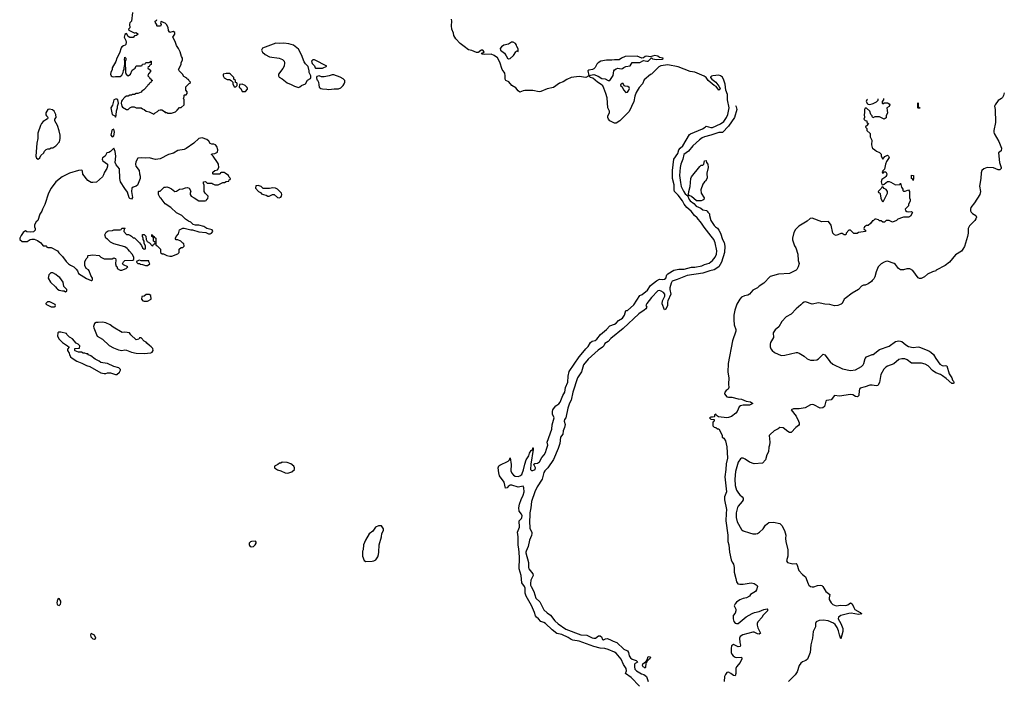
# Model space of a CAD drawing. Header units: inches. Extents: x 2347120 to 2490770, y 707513 to 877705.
# Tile 122 of 132: x 2429378 to 2441645, y 828391 to 836628. Entities that reach past the tile are written whole.
import ezdxf

# ---------------------------------------------------------------- set-up
doc = ezdxf.new("R2010")
doc.units = ezdxf.units.IN
doc.header["$MEASUREMENT"] = 0
for name, color, linetype in [('C4822', 7, 'Continuous'), ('C4823', 7, 'Continuous'), ('C4832', 7, 'Continuous'), ('C4833', 7, 'Continuous'), ('C4843', 7, 'Continuous')]:
    doc.layers.add(name, color=color, linetype=linetype)

msp = doc.modelspace()

# ---------------------------------------------------------------- linework, layer by layer
at = {"layer": 'C4822', "color": 5, "elevation": 60}
msp.add_lwpolyline([(2429870, 829421), (2429851, 829409), (2429840, 829370), (2429843, 829350), (2429850, 829343), (2429870, 829336), (2429886, 829350), (2429891, 829370), (2429889, 829390)], close=True, dxfattribs=at)
at = {"layer": 'C4823', "color": 5, "elevation": 60}
for points in [[(2429750, 835515), (2429730, 835509), (2429703, 835470), (2429704, 835444), (2429711, 835430), (2429731, 835410), (2429730, 835406), (2429724, 835396), (2429670, 835362), (2429650, 835338), (2429636, 835310), (2429606, 835214), (2429606, 835150), (2429591, 835090), (2429578, 834930), (2429586, 834906), (2429610, 834892), (2429628, 834910), (2429643, 834937), (2429678, 834970), (2429689, 834991), (2429709, 835011), (2429730, 835022), (2429750, 835022), (2429770, 835032), (2429790, 835032), (2429830, 835058), (2429872, 835108), (2429884, 835150), (2429884, 835190), (2429870, 835246), (2429849, 835310), (2429815, 835370), (2429815, 835390), (2429834, 835410), (2429829, 835450), (2429809, 835489), (2429785, 835505)], [(2429790, 833478), (2429765, 833475), (2429742, 833450), (2429732, 833410), (2429760, 833360), (2429824, 833304), (2429840, 833280), (2429850, 833272), (2429870, 833262), (2429910, 833252), (2429932, 833252), (2429950, 833242), (2429966, 833250), (2429966, 833270), (2429930, 833306), (2429919, 833359), (2429878, 833418), (2429858, 833430), (2429830, 833458)], [(2429724, 833116), (2429704, 833096), (2429702, 833090), (2429710, 833082), (2429770, 833054), (2429810, 833054), (2429822, 833058), (2429826, 833070), (2429822, 833082), (2429755, 833115)]]:
    msp.add_lwpolyline(points, close=True, dxfattribs=at)
for points in [[(2430000, 834716), (2429982, 834710), (2429906, 834674), (2429830, 834609), (2429771, 834529), (2429736, 834470), (2429691, 834329), (2429661, 834270), (2429654, 834246), (2429631, 834209), (2429602, 834130), (2429582, 834110), (2429564, 834076), (2429562, 834050), (2429572, 834030), (2429570, 834006), (2429550, 833986), (2429518, 833982), (2429469, 833989), (2429450, 833998), (2429423, 833977), (2429398, 833942), (2429378, 833910), (2429378, 833890), (2429410, 833867), (2429470, 833866), (2429510, 833891), (2429530, 833898), (2429557, 833897), (2429600, 833880), (2429642, 833850), (2429652, 833832), (2429670, 833814), (2429707, 833813), (2429714, 833810), (2429718, 833798), (2429730, 833794), (2429770, 833792), (2429850, 833752), (2429865, 833725), (2429910, 833682), (2429959, 833619), (2429988, 833588), (2430000, 833579)], [(2430000, 832676), (2429966, 832710), (2429962, 832722), (2429890, 832738), (2429862, 832738), (2429854, 832730), (2429851, 832690), (2429871, 832650), (2429910, 832611), (2429974, 832570), (2429993, 832553), (2429973, 832527), (2429972, 832510), (2429995, 832475), (2430000, 832460)]]:
    msp.add_lwpolyline(points, dxfattribs=at)
at = {"layer": 'C4832', "color": 5}
for points, elevation in [([(2433651, 830000), (2433651, 829950), (2433670, 829894), (2433690, 829882), (2433770, 829887), (2433790, 829891), (2433815, 829905), (2433838, 829942), (2433849, 829970), (2433851, 830000)], 60), ([(2437098, 828330), (2436997, 828437), (2436925, 828490), (2436939, 828521), (2436936, 828550), (2436902, 828602), (2436870, 828668), (2436810, 828742), (2436790, 828755), (2436710, 828789), (2436670, 828799), (2436610, 828805), (2436530, 828824), (2436350, 828892), (2436270, 828902), (2436249, 828910), (2436210, 828936), (2436132, 828972), (2436070, 828987), (2436010, 829032), (2435930, 829112), (2435910, 829125), (2435870, 829136), (2435843, 829170), (2435816, 829190), (2435805, 829205), (2435792, 829250), (2435755, 829335), (2435687, 829450), (2435676, 829490), (2435677, 829550), (2435668, 829570), (2435636, 829616), (2435626, 829710), (2435602, 829790), (2435606, 829930), (2435601, 830000)], 40), ([(2435684, 830000), (2435682, 829990), (2435719, 829870), (2435718, 829810), (2435723, 829790), (2435773, 829730), (2435774, 829710), (2435748, 829652), (2435741, 829610), (2435742, 829590), (2435750, 829570), (2435785, 829510), (2435807, 829427), (2435860, 829380), (2435910, 829281), (2435950, 829244), (2435990, 829215), (2436045, 829145), (2436085, 829105), (2436181, 829041), (2436370, 828968), (2436444, 828964), (2436510, 828932), (2436530, 828927), (2436550, 828930), (2436590, 828957), (2436610, 828959), (2436625, 828945), (2436640, 828910), (2436647, 828907), (2436650, 828906), (2436678, 828922), (2436696, 828924), (2436730, 828912), (2436770, 828890), (2436816, 828876), (2436906, 828790), (2436952, 828772), (2436963, 828750), (2436972, 828710), (2436990, 828684), (2437010, 828669), (2437060, 828650), (2437070, 828639), (2437077, 828630), (2437046, 828614), (2437037, 828603), (2437036, 828570), (2437044, 828544), (2437063, 828523), (2437126, 828486), (2437154, 828474), (2437187, 828450), (2437207, 828390)], 40), ([(2438220, 830000), (2438243, 829903), (2438255, 829875), (2438271, 829850), (2438281, 829810), (2438279, 829750), (2438302, 829670), (2438309, 829630), (2438326, 829606), (2438350, 829601), (2438390, 829601), (2438490, 829617), (2438530, 829611), (2438564, 829584), (2438571, 829570), (2438559, 829530), (2438546, 829510), (2438485, 829470), (2438471, 829450), (2438432, 829430), (2438390, 829421), (2438350, 829405), (2438310, 829378), (2438290, 829357), (2438280, 829330), (2438299, 829290), (2438302, 829270), (2438290, 829241), (2438268, 829210), (2438268, 829170), (2438275, 829135), (2438294, 829114), (2438309, 829109), (2438330, 829110), (2438428, 829192), (2438504, 829236), (2438532, 829248), (2438590, 829260), (2438650, 829287), (2438690, 829295), (2438695, 829290), (2438694, 829270), (2438638, 829210), (2438630, 829189), (2438576, 829130), (2438566, 829110), (2438566, 829090), (2438575, 829055), (2438606, 828990), (2438590, 828977), (2438570, 828981), (2438530, 829004), (2438510, 829004), (2438387, 828970), (2438355, 828950), (2438347, 828930), (2438350, 828874), (2438357, 828843), (2438355, 828825), (2438330, 828821), (2438270, 828849), (2438247, 828833), (2438242, 828798), (2438242, 828750), (2438250, 828728), (2438268, 828708), (2438293, 828693), (2438311, 828689), (2438372, 828690), (2438377, 828670), (2438356, 828624), (2438310, 828570), (2438300, 828550), (2438301, 828490), (2438290, 828458), (2438270, 828464), (2438239, 828490), (2438210, 828505), (2438190, 828501), (2438170, 828478), (2438161, 828450), (2438155, 828390)], 60), ([(2438949, 830000), (2438948, 829950), (2438931, 829890), (2438946, 829870), (2439010, 829854), (2439050, 829857), (2439061, 829850), (2439087, 829770), (2439130, 829719), (2439170, 829690), (2439203, 829603), (2439210, 829590), (2439230, 829573), (2439250, 829567), (2439270, 829567), (2439317, 829583), (2439350, 829589), (2439370, 829583), (2439386, 829570), (2439420, 829510), (2439473, 829470), (2439463, 829430), (2439464, 829410), (2439489, 829370), (2439509, 829349), (2439550, 829333), (2439610, 829339), (2439670, 829337), (2439696, 829344), (2439730, 829368), (2439750, 829357), (2439769, 829309), (2439784, 829284), (2439850, 829250), (2439856, 829236), (2439871, 829230), (2439830, 829225), (2439738, 829238), (2439710, 829236), (2439610, 829210), (2439579, 829190), (2439577, 829170), (2439610, 829110), (2439632, 829050), (2439632, 829010), (2439610, 828922), (2439590, 828969), (2439579, 829019), (2439561, 829061), (2439537, 829097), (2439516, 829116), (2439450, 829146), (2439387, 829153), (2439337, 829150), (2439303, 829130), (2439293, 829110), (2439293, 829070), (2439262, 829010), (2439254, 828930), (2439235, 828845), (2439227, 828750), (2439193, 828667), (2439172, 828650), (2439130, 828633), (2439110, 828616), (2439090, 828589), (2439063, 828510), (2439039, 828470), (2438958, 828390)], 80)]:
    msp.add_lwpolyline(points, dxfattribs=dict(at, elevation=elevation))
for points, elevation in [([(2430270, 828986), (2430262, 828970), (2430266, 828946), (2430290, 828922), (2430310, 828914), (2430326, 828930), (2430310, 828966)], 60), ([(2437210, 828653), (2437205, 828655), (2437205, 828650), (2437194, 828646), (2437190, 828629), (2437181, 828619), (2437176, 828564), (2437170, 828553), (2437163, 828563), (2437147, 828570), (2437138, 828590), (2437140, 828610), (2437174, 828634), (2437189, 828631), (2437184, 828644), (2437190, 828659), (2437198, 828662), (2437203, 828690), (2437210, 828699), (2437230, 828694), (2437236, 828690), (2437227, 828670), (2437216, 828664)], 40)]:
    msp.add_lwpolyline(points, close=True, dxfattribs=dict(at, elevation=elevation))
at = {"layer": 'C4833', "color": 5}
for points, elevation in [([(2430783, 836717), (2430771, 836610), (2430751, 836590), (2430746, 836574), (2430751, 836529), (2430734, 836510), (2430738, 836498), (2430804, 836464), (2430816, 836464), (2430831, 836471), (2430854, 836450), (2430834, 836430), (2430810, 836426), (2430790, 836408), (2430770, 836406), (2430750, 836406), (2430730, 836418), (2430710, 836458), (2430690, 836442), (2430681, 836410), (2430701, 836370), (2430705, 836350), (2430702, 836318), (2430694, 836310), (2430670, 836303), (2430651, 836290), (2430643, 836277), (2430622, 836210), (2430587, 836150), (2430574, 836106), (2430532, 836030), (2430531, 836009), (2430512, 835970), (2430511, 835950), (2430518, 835930), (2430530, 835921), (2430550, 835916), (2430570, 835921), (2430630, 835922), (2430650, 835938), (2430669, 835970), (2430670, 835994), (2430678, 836010), (2430678, 836030), (2430688, 836072), (2430689, 836110), (2430682, 836130), (2430690, 836162), (2430702, 836150), (2430702, 836130), (2430691, 836109), (2430698, 835970), (2430705, 835950), (2430730, 835931), (2430759, 835950), (2430781, 835999), (2430815, 836025), (2430830, 836054), (2430890, 836054), (2430902, 836058), (2430907, 836073), (2430942, 836078), (2430950, 836094), (2430990, 836094), (2431002, 836098), (2431010, 836114), (2431014, 836110), (2431014, 836070), (2430998, 836062), (2430993, 836047), (2430978, 836042), (2430974, 836030), (2430978, 836018), (2430993, 836013), (2431012, 835988), (2430984, 835956), (2430974, 835930), (2430994, 835910), (2430998, 835898), (2431010, 835894), (2431018, 835878), (2431034, 835870), (2431018, 835862), (2431013, 835847), (2430998, 835842), (2430993, 835827), (2430978, 835822), (2430974, 835810), (2430924, 835756), (2430900, 835740), (2430890, 835728), (2430850, 835708), (2430830, 835708), (2430810, 835698), (2430784, 835696), (2430772, 835688), (2430750, 835688), (2430730, 835678), (2430710, 835678), (2430690, 835662), (2430653, 835627), (2430647, 835613), (2430642, 835590), (2430650, 835550), (2430660, 835540), (2430710, 835511), (2430730, 835511), (2430750, 835532), (2430776, 835544), (2430804, 835544), (2430830, 835532), (2430890, 835532), (2430910, 835518), (2430930, 835512), (2430954, 835490), (2430990, 835482), (2431050, 835454), (2431066, 835470), (2431095, 835485), (2431110, 835502), (2431130, 835505), (2431150, 835505), (2431184, 835484), (2431190, 835474), (2431212, 835472), (2431224, 835464), (2431270, 835465), (2431318, 835482), (2431340, 835500), (2431370, 835534), (2431390, 835534), (2431426, 835570), (2431428, 835630), (2431418, 835650), (2431426, 835670), (2431426, 835690), (2431430, 835694), (2431450, 835694), (2431466, 835710), (2431466, 835730), (2431446, 835750), (2431448, 835792), (2431490, 835834), (2431502, 835838), (2431506, 835850), (2431486, 835870), (2431482, 835882), (2431466, 835890), (2431462, 835902), (2431423, 835923), (2431408, 835950), (2431366, 835990), (2431360, 836000), (2431358, 836010), (2431388, 836070), (2431389, 836090), (2431408, 836130), (2431408, 836150), (2431395, 836170), (2431378, 836230), (2431358, 836270), (2431330, 836309), (2431317, 836357), (2431288, 836410), (2431309, 836450), (2431309, 836470), (2431290, 836481), (2431250, 836468), (2431234, 836494), (2431229, 836530), (2431209, 836570), (2431190, 836584), (2431156, 836596), (2431150, 836606), (2431138, 836602), (2431134, 836590), (2431142, 836570), (2431133, 836547), (2431090, 836546), (2431086, 836550), (2431086, 836570), (2431068, 836588), (2431066, 836610), (2431082, 836618), (2431086, 836630)], 60), ([(2435601, 830000), (2435598, 830038), (2435587, 830090), (2435590, 830190), (2435580, 830250), (2435604, 830310), (2435602, 830390), (2435630, 830418), (2435636, 830430), (2435637, 830450), (2435630, 830474), (2435601, 830510), (2435595, 830550), (2435603, 830597), (2435624, 830656), (2435651, 830710), (2435662, 830750), (2435660, 830800), (2435650, 830821), (2435590, 830810), (2435510, 830832), (2435490, 830834), (2435463, 830817), (2435450, 830802), (2435430, 830794), (2435413, 830870), (2435356, 830950), (2435346, 830986), (2435340, 831050), (2435348, 831072), (2435358, 831082), (2435464, 831130), (2435482, 831150), (2435490, 831172), (2435503, 831090), (2435499, 831010), (2435510, 830984), (2435530, 830957), (2435550, 830947), (2435590, 830942), (2435610, 830949), (2435633, 830967), (2435640, 830980), (2435655, 831025), (2435670, 831094), (2435690, 831147), (2435720, 831200), (2435730, 831230), (2435750, 831264), (2435765, 831275), (2435770, 831298), (2435777, 831297), (2435777, 831277), (2435746, 831094), (2435741, 831030), (2435754, 831014), (2435770, 831015), (2435802, 831030), (2435803, 831050), (2435784, 831090), (2435785, 831095), (2435795, 831105), (2435830, 831109), (2435855, 831125), (2435883, 831177), (2435911, 831210), (2435933, 831250), (2435936, 831270), (2435959, 831330), (2435950, 831370), (2436009, 831530), (2436014, 831586), (2436038, 831670), (2436017, 831717), (2436016, 831750), (2436020, 831770), (2436039, 831801), (2436059, 831821), (2436095, 831845), (2436113, 831867), (2436144, 831950), (2436171, 831990), (2436177, 832050), (2436206, 832114), (2436210, 832190), (2436224, 832250), (2436348, 832432), (2436396, 832484), (2436430, 832532), (2436462, 832558), (2436488, 832610), (2436510, 832624), (2436547, 832633), (2436570, 832649), (2436616, 832710), (2436690, 832770), (2436730, 832817), (2436790, 832836), (2436810, 832850), (2436838, 832882), (2436890, 832912), (2436914, 832950), (2436930, 833006), (2436950, 833007), (2437030, 833077), (2437105, 833195), (2437132, 833208), (2437198, 833262), (2437239, 833321), (2437310, 833378), (2437350, 833398), (2437390, 833392), (2437410, 833399), (2437428, 833410), (2437442, 833450), (2437454, 833466), (2437528, 833512), (2437590, 833521), (2437657, 833523), (2437750, 833546), (2437790, 833546), (2437875, 833565), (2437910, 833581), (2437970, 833599), (2438010, 833629), (2438043, 833670), (2438059, 833710), (2438063, 833750), (2438042, 833850), (2438026, 833890), (2437995, 833935), (2437905, 834045), (2437874, 834094), (2437820, 834160), (2437785, 834190), (2437744, 834244), (2437689, 834289), (2437656, 834330), (2437634, 834374), (2437583, 834443), (2437538, 834490), (2437530, 834510), (2437532, 834572), (2437512, 834652), (2437511, 834750), (2437528, 834890), (2437576, 834964), (2437592, 835010), (2437608, 835030), (2437642, 835058), (2437723, 835197), (2437734, 835206), (2437884, 835270), (2437919, 835290), (2437930, 835301), (2437990, 835287), (2438010, 835288), (2438110, 835330), (2438150, 835359), (2438184, 835410), (2438201, 835450), (2438219, 835530), (2438198, 835630), (2438195, 835695), (2438177, 835750), (2438166, 835826), (2438150, 835876), (2438134, 835914), (2438110, 835930), (2438090, 835936), (2438015, 835930), (2437996, 835924), (2437986, 835914), (2437984, 835910), (2438000, 835890), (2438050, 835850), (2438090, 835800), (2438104, 835770), (2438101, 835759), (2438090, 835750), (2438057, 835797), (2438030, 835811), (2437957, 835870), (2437929, 835909), (2437906, 835926), (2437790, 835974), (2437730, 835984), (2437583, 836043), (2437452, 836068), (2437367, 836053), (2437340, 836040), (2437250, 835950), (2437236, 835944), (2437160, 835880), (2437136, 835830), (2437095, 835785), (2437060, 835720), (2437043, 835677), (2437029, 835610), (2436970, 835487), (2436855, 835370), (2436810, 835342), (2436790, 835340), (2436730, 835370), (2436712, 835390), (2436704, 835410), (2436706, 835430), (2436726, 835470), (2436726, 835490), (2436707, 835530), (2436696, 835656), (2436682, 835710), (2436657, 835777), (2436643, 835803), (2436623, 835823), (2436577, 835850), (2436520, 835900), (2436488, 835910), (2436470, 835928), (2436430, 835910), (2436350, 835920), (2436250, 835907), (2436196, 835884), (2436150, 835855), (2436103, 835837), (2436030, 835783), (2435950, 835766), (2435870, 835735), (2435850, 835732), (2435770, 835745), (2435673, 835747), (2435650, 835743), (2435610, 835727), (2435590, 835743), (2435560, 835780), (2435509, 835809), (2435473, 835853), (2435435, 835870), (2435427, 835887), (2435428, 835930), (2435421, 835961), (2435415, 835975), (2435387, 836007), (2435360, 836100), (2435332, 836152), (2435290, 836182), (2435250, 836198), (2435170, 836194), (2435140, 836200), (2435126, 836210), (2435150, 836216), (2435166, 836230), (2435150, 836251), (2435130, 836249), (2435099, 836230), (2435097, 836223), (2435090, 836219), (2435070, 836221), (2435010, 836245), (2434970, 836253), (2434916, 836296), (2434864, 836330), (2434810, 836391), (2434787, 836430), (2434781, 836461), (2434764, 836510), (2434759, 836550), (2434761, 836610), (2434756, 836636)], 40), ([(2439939, 835638), (2439931, 835630), (2439925, 835610), (2439941, 835581), (2439950, 835576), (2439970, 835571), (2440000, 835581)], 60), ([(2438295, 835560), (2438305, 835545), (2438312, 835510), (2438285, 835410), (2438210, 835302), (2438134, 835226), (2438090, 835224), (2437990, 835189), (2437910, 835169), (2437882, 835158), (2437846, 835134), (2437763, 835057), (2437710, 834993), (2437652, 834950), (2437640, 834890), (2437614, 834830), (2437607, 834790), (2437600, 834690), (2437610, 834601), (2437619, 834550), (2437650, 834492), (2437670, 834461), (2437690, 834443), (2437700, 834440), (2437718, 834390), (2437730, 834375), (2437779, 834339), (2437807, 834307), (2437863, 834283), (2437890, 834263), (2437933, 834253), (2437944, 834244), (2437950, 834232), (2437971, 834210), (2437972, 834192), (2437989, 834130), (2438030, 834067), (2438045, 834050), (2438070, 834033), (2438089, 834010), (2438108, 833970), (2438133, 833893), (2438155, 833855), (2438164, 833810), (2438161, 833730), (2438120, 833610), (2438090, 833550), (2438030, 833515), (2437977, 833503), (2437890, 833472), (2437696, 833444), (2437570, 833392), (2437507, 833373), (2437494, 833350), (2437476, 833290), (2437476, 833270), (2437489, 833210), (2437454, 833130), (2437449, 833110), (2437450, 833070), (2437430, 833024), (2437410, 833017), (2437382, 833090), (2437385, 833130), (2437415, 833185), (2437415, 833210), (2437401, 833230), (2437370, 833250), (2437350, 833256), (2437329, 833251), (2437249, 833170), (2437190, 833096), (2437180, 833070), (2437190, 833050), (2437179, 833030), (2437158, 833010), (2437090, 832968), (2436896, 832784), (2436742, 832658), (2436710, 832620), (2436670, 832595), (2436657, 832570), (2436638, 832550), (2436585, 832515), (2436460, 832400), (2436404, 832330), (2436376, 832244), (2436328, 832170), (2436270, 831990), (2436249, 831890), (2436230, 831853), (2436208, 831790), (2436181, 831670), (2436164, 831650), (2436160, 831630), (2436173, 831590), (2436167, 831550), (2436149, 831510), (2436143, 831470), (2436117, 831430), (2436107, 831353), (2436088, 831290), (2436030, 831152), (2435958, 831050), (2435919, 831010), (2435909, 830991), (2435886, 830910), (2435826, 830814), (2435795, 830750), (2435755, 830630), (2435746, 830550), (2435733, 830490), (2435735, 830450), (2435728, 830390), (2435735, 830295), (2435757, 830250), (2435760, 830230), (2435755, 830205), (2435730, 830150), (2435712, 830070), (2435687, 830013), (2435684, 830000)], 40), ([(2440000, 835424), (2439998, 835430), (2439982, 835450), (2439968, 835488), (2439930, 835526), (2439910, 835526), (2439902, 835510), (2439905, 835470), (2439898, 835450), (2439902, 835410), (2439894, 835390), (2439913, 835373), (2439934, 835370), (2439934, 835350), (2439954, 835334), (2439930, 835306), (2439918, 835302), (2439914, 835290), (2439932, 835272), (2439934, 835250), (2439972, 835210), (2439974, 835170), (2439994, 835130), (2439992, 835070), (2440000, 835038)], 60), ([(2430000, 833579), (2430010, 833571), (2430051, 833551), (2430082, 833522), (2430100, 833500), (2430112, 833470), (2430210, 833405), (2430270, 833382), (2430278, 833382), (2430286, 833390), (2430286, 833410), (2430264, 833444), (2430243, 833503), (2430235, 833515), (2430208, 833530), (2430188, 833570), (2430188, 833612), (2430206, 833650), (2430226, 833670), (2430226, 833690), (2430230, 833694), (2430290, 833702), (2430370, 833692), (2430390, 833672), (2430430, 833652), (2430530, 833652), (2430550, 833662), (2430560, 833660), (2430570, 833654), (2430577, 833637), (2430572, 833590), (2430578, 833558), (2430592, 833552), (2430594, 833530), (2430630, 833511), (2430650, 833511), (2430706, 833530), (2430726, 833550), (2430670, 833578), (2430658, 833590), (2430670, 833614), (2430686, 833630), (2430787, 833633), (2430798, 833642), (2430798, 833670), (2430779, 833710), (2430745, 833745), (2430730, 833769), (2430719, 833779), (2430690, 833799), (2430550, 833838), (2430510, 833858), (2430470, 833898), (2430450, 833908), (2430438, 833950), (2430456, 833984), (2430480, 834000), (2430535, 834005), (2430550, 834012), (2430630, 834014), (2430642, 834018), (2430650, 834034), (2430690, 834034), (2430693, 834027), (2430678, 834022), (2430674, 833990), (2430710, 833954), (2430732, 833952), (2430760, 833940), (2430773, 833933), (2430790, 833914), (2430810, 833914), (2430871, 833851), (2430896, 833816), (2430908, 833788), (2430930, 833772), (2430946, 833774), (2430947, 833807), (2430928, 833848), (2430928, 833870), (2430918, 833890), (2430918, 833910), (2430909, 833929), (2430908, 833952), (2430930, 833954), (2430950, 833934), (2430954, 833890), (2430965, 833865), (2430994, 833850), (2431030, 833814), (2431042, 833818), (2431047, 833833), (2431062, 833838), (2431066, 833850), (2431062, 833862), (2431046, 833870), (2431046, 833910), (2431042, 833922), (2431026, 833930), (2431026, 833950), (2431030, 833954), (2431038, 833938), (2431054, 833930), (2431058, 833918), (2431074, 833910), (2431074, 833830), (2431078, 833818), (2431090, 833814), (2431132, 833772), (2431134, 833730), (2431153, 833713), (2431170, 833712), (2431210, 833692), (2431250, 833685), (2431274, 833686), (2431348, 833712), (2431366, 833730), (2431366, 833770), (2431390, 833794), (2431410, 833794), (2431426, 833810), (2431422, 833842), (2431410, 833846), (2431386, 833870), (2431350, 833888), (2431328, 833888), (2431320, 833900), (2431318, 833910), (2431329, 833930), (2431356, 833964), (2431370, 834012), (2431410, 834032), (2431428, 834032), (2431510, 834012), (2431530, 834012), (2431610, 833987), (2431697, 833977), (2431730, 833962), (2431750, 833962), (2431766, 833970), (2431786, 833990), (2431774, 834014), (2431710, 834028), (2431672, 834052), (2431610, 834069), (2431569, 834069), (2431540, 834080), (2431510, 834108), (2431480, 834120), (2431443, 834143), (2431398, 834190), (2431330, 834222), (2431259, 834290), (2431190, 834334), (2431141, 834401), (2431129, 834410), (2431106, 834450), (2431106, 834490), (2431110, 834494), (2431130, 834494), (2431178, 834542), (2431195, 834545), (2431210, 834546), (2431238, 834538), (2431270, 834521), (2431310, 834491), (2431330, 834492), (2431370, 834518), (2431410, 834522), (2431443, 834537), (2431470, 834541), (2431491, 834530), (2431512, 834492), (2431502, 834470), (2431502, 834450), (2431514, 834430), (2431550, 834412), (2431610, 834372), (2431690, 834374), (2431702, 834378), (2431708, 834392), (2431722, 834398), (2431726, 834430), (2431688, 834470), (2431678, 834490), (2431678, 834570), (2431666, 834590), (2431666, 834610), (2431692, 834612), (2431713, 834593), (2431770, 834594), (2431784, 834584), (2431810, 834574), (2431850, 834572), (2431910, 834602), (2431930, 834602), (2431950, 834614), (2431982, 834618), (2431987, 834633), (2432002, 834638), (2432006, 834650), (2431988, 834668), (2431978, 834690), (2431936, 834716), (2431930, 834726), (2431890, 834726), (2431878, 834722), (2431874, 834710), (2431867, 834707), (2431790, 834706), (2431786, 834710), (2431786, 834730), (2431810, 834752), (2431842, 834758), (2431858, 834790), (2431855, 834830), (2431844, 834850), (2431788, 834928), (2431766, 834950), (2431766, 834954), (2431780, 834960), (2431810, 834962), (2431842, 834978), (2431846, 835010), (2431835, 835050), (2431818, 835070), (2431798, 835078), (2431770, 835079), (2431750, 835089), (2431736, 835116), (2431710, 835135), (2431650, 835158), (2431630, 835155), (2431610, 835149), (2431547, 835093), (2431450, 835024), (2431427, 835013), (2431350, 834998), (2431293, 834967), (2431230, 834949), (2431130, 834895), (2431070, 834889), (2430990, 834909), (2430950, 834903), (2430890, 834909), (2430850, 834904), (2430823, 834857), (2430819, 834830), (2430826, 834806), (2430867, 834750), (2430871, 834710), (2430880, 834680), (2430880, 834650), (2430845, 834570), (2430830, 834556), (2430790, 834543), (2430775, 834530), (2430770, 834490), (2430785, 834415), (2430770, 834395), (2430750, 834402), (2430743, 834410), (2430722, 834482), (2430687, 834527), (2430636, 834610), (2430627, 834650), (2430623, 834770), (2430581, 834821), (2430568, 834850), (2430575, 834930), (2430569, 834989), (2430550, 835028), (2430510, 834989), (2430490, 834977), (2430465, 834970), (2430443, 834930), (2430410, 834909), (2430404, 834890), (2430410, 834879), (2430415, 834870), (2430470, 834830), (2430474, 834806), (2430463, 834777), (2430434, 834730), (2430423, 834697), (2430409, 834671), (2430335, 834605), (2430290, 834600), (2430270, 834602), (2430226, 834626), (2430166, 834706), (2430162, 834742), (2430158, 834750), (2430150, 834753), (2430110, 834752), (2430000, 834716)], 60), ([(2440000, 834123), (2439998, 834122), (2439978, 834090), (2439950, 834066), (2439930, 834066), (2439902, 834050), (2439894, 834030), (2439898, 834018), (2439914, 834010), (2439914, 833990), (2439830, 833978), (2439810, 833968), (2439770, 833966), (2439730, 834008), (2439710, 834008), (2439674, 833970), (2439672, 833948), (2439650, 833949), (2439627, 833967), (2439610, 833968), (2439550, 833942), (2439530, 833949), (2439509, 833970), (2439489, 834069), (2439454, 834114), (2439373, 834113), (2439250, 834159), (2439227, 834153), (2439190, 834118), (2439084, 834056), (2439045, 834015), (2439022, 833978), (2439008, 833910), (2439008, 833888), (2439031, 833811), (2439046, 833790), (2439072, 833710), (2439078, 833630), (2439091, 833591), (2439078, 833550), (2439060, 833520), (2439051, 833509), (2438970, 833469), (2438830, 833461), (2438730, 833433), (2438650, 833349), (2438591, 833310), (2438570, 833289), (2438510, 833261), (2438470, 833210), (2438450, 833198), (2438410, 833191), (2438370, 833174), (2438350, 833150), (2438313, 833087), (2438288, 833010), (2438277, 832950), (2438274, 832890), (2438280, 832830), (2438302, 832770), (2438300, 832750), (2438259, 832630), (2438204, 832350), (2438202, 832242), (2438212, 832170), (2438210, 832090), (2438215, 832050), (2438205, 832030), (2438178, 832010), (2438165, 831990), (2438161, 831970), (2438190, 831935), (2438207, 831927), (2438250, 831930), (2438330, 831907), (2438370, 831906), (2438430, 831880), (2438485, 831870), (2438514, 831850), (2438470, 831830), (2438390, 831830), (2438359, 831821), (2438341, 831810), (2438315, 831750), (2438299, 831730), (2438245, 831690), (2438210, 831676), (2438190, 831673), (2438086, 831686), (2438060, 831700), (2438050, 831718), (2438034, 831710), (2438034, 831690), (2438030, 831686), (2438010, 831678), (2437990, 831678), (2437974, 831670), (2437990, 831654), (2438032, 831652), (2438032, 831628), (2438018, 831622), (2438014, 831610), (2438014, 831570), (2438030, 831554), (2438053, 831553), (2438070, 831534), (2438090, 831534), (2438130, 831454), (2438132, 831430), (2438150, 831418), (2438170, 831385), (2438189, 831309), (2438196, 831170), (2438180, 831100), (2438175, 831030), (2438163, 830937), (2438182, 830750), (2438158, 830690), (2438157, 830650), (2438185, 830530), (2438178, 830482), (2438177, 830390), (2438199, 830210), (2438201, 830130), (2438211, 830089), (2438220, 830000), (2438220, 830000)], 60), ([(2440000, 833381), (2439990, 833370), (2439950, 833338), (2439910, 833325), (2439890, 833323), (2439868, 833312), (2439830, 833269), (2439750, 833224), (2439661, 833159), (2439650, 833148), (2439624, 833096), (2439613, 833087), (2439570, 833072), (2439530, 833067), (2439470, 833083), (2439410, 833086), (2439350, 833101), (2439330, 833102), (2439250, 833088), (2439170, 833114), (2439150, 833111), (2439130, 833100), (2439110, 833078), (2439050, 833030), (2438990, 832964), (2438927, 832930), (2438875, 832870), (2438836, 832804), (2438790, 832769), (2438766, 832730), (2438771, 832670), (2438731, 832610), (2438727, 832590), (2438730, 832554), (2438736, 832530), (2438751, 832511), (2438784, 832484), (2438867, 832447), (2438910, 832450), (2439050, 832485), (2439070, 832483), (2439090, 832476), (2439150, 832440), (2439188, 832408), (2439210, 832396), (2439230, 832390), (2439271, 832389), (2439310, 832395), (2439330, 832406), (2439370, 832449), (2439390, 832463), (2439410, 832455), (2439475, 832370), (2439510, 832341), (2439630, 832281), (2439730, 832259), (2439790, 832270), (2439868, 832312), (2439888, 832332), (2439896, 832350), (2439910, 832410), (2439930, 832433), (2440000, 832458)], 80), ([(2430000, 832460), (2430010, 832431), (2430030, 832415), (2430090, 832375), (2430154, 832354), (2430210, 832325), (2430251, 832311), (2430390, 832232), (2430430, 832225), (2430450, 832225), (2430470, 832231), (2430510, 832231), (2430570, 832212), (2430590, 832212), (2430620, 832240), (2430635, 832265), (2430634, 832274), (2430614, 832294), (2430549, 832309), (2430470, 832349), (2430415, 832355), (2430390, 832362), (2430370, 832378), (2430320, 832400), (2430263, 832443), (2430236, 832456), (2430228, 832468), (2430212, 832468), (2430190, 832478), (2430170, 832478), (2430150, 832488), (2430109, 832489), (2430070, 832506), (2430066, 832510), (2430067, 832533), (2430122, 832538), (2430126, 832570), (2430106, 832590), (2430083, 832603), (2430035, 832655), (2430006, 832670), (2430000, 832676)], 60), ([(2440000, 832079), (2439990, 832080), (2439970, 832078), (2439910, 832056), (2439850, 832041), (2439841, 832030), (2439836, 832010), (2439834, 831950), (2439822, 831938), (2439810, 831935), (2439790, 831939), (2439756, 831956), (2439730, 831963), (2439590, 831940), (2439530, 831951), (2439490, 831897), (2439430, 831889), (2439423, 831877), (2439406, 831814), (2439385, 831795), (2439350, 831793), (2439274, 831834), (2439250, 831839), (2439230, 831835), (2439163, 831797), (2439090, 831784), (2439018, 831782), (2438991, 831770), (2439051, 831691), (2439081, 831630), (2439091, 831609), (2439091, 831590), (2439082, 831578), (2439047, 831550), (2438990, 831489), (2438970, 831489), (2438950, 831501), (2438890, 831547), (2438850, 831553), (2438826, 831534), (2438779, 831510), (2438730, 831465), (2438717, 831450), (2438724, 831370), (2438721, 831330), (2438710, 831306), (2438707, 831250), (2438686, 831210), (2438671, 831150), (2438633, 831107), (2438530, 831098), (2438470, 831121), (2438416, 831156), (2438390, 831168), (2438370, 831170), (2438359, 831161), (2438330, 831119), (2438319, 831090), (2438298, 831002), (2438286, 830910), (2438291, 830830), (2438310, 830771), (2438332, 830732), (2438350, 830712), (2438380, 830690), (2438393, 830670), (2438392, 830650), (2438381, 830630), (2438330, 830571), (2438323, 830557), (2438304, 830490), (2438304, 830430), (2438315, 830375), (2438370, 830280), (2438390, 830265), (2438470, 830238), (2438510, 830227), (2438550, 830226), (2438570, 830232), (2438597, 830250), (2438640, 830290), (2438670, 830335), (2438710, 830367), (2438769, 830371), (2438850, 830357), (2438872, 830332), (2438906, 830270), (2438922, 830210), (2438920, 830170), (2438925, 830130), (2438950, 830030), (2438949, 830000)], 80), ([(2433851, 830000), (2433856, 830090), (2433885, 830190), (2433889, 830230), (2433909, 830270), (2433909, 830290), (2433887, 830327), (2433850, 830328), (2433811, 830309), (2433778, 830262), (2433730, 830228), (2433685, 830150), (2433662, 830090), (2433658, 830030), (2433651, 830010), (2433651, 830000)], 60)]:
    msp.add_lwpolyline(points, dxfattribs=dict(at, elevation=elevation))
for points, elevation in [([(2432570, 836337), (2432405, 836275), (2432392, 836250), (2432405, 836225), (2432437, 836197), (2432490, 836168), (2432611, 836150), (2432652, 836132), (2432673, 836110), (2432678, 836090), (2432672, 836048), (2432658, 836022), (2432602, 835950), (2432602, 835930), (2432612, 835912), (2432650, 835891), (2432710, 835841), (2432762, 835822), (2432800, 835800), (2432850, 835786), (2432870, 835792), (2432889, 835811), (2432938, 835830), (2432963, 835877), (2433002, 835898), (2433006, 835910), (2433006, 835930), (2432986, 835970), (2432986, 835990), (2432970, 836046), (2432938, 836078), (2432922, 836102), (2432888, 836190), (2432850, 836263), (2432791, 836311), (2432731, 836329), (2432670, 836336), (2432610, 836333)], 60), ([(2435528, 836350), (2435505, 836350), (2435470, 836322), (2435410, 836311), (2435379, 836290), (2435363, 836270), (2435367, 836247), (2435418, 836210), (2435440, 836180), (2435454, 836150), (2435470, 836142), (2435490, 836145), (2435530, 836182), (2435558, 836230), (2435570, 836242), (2435590, 836234), (2435590, 836266), (2435573, 836293), (2435569, 836310), (2435555, 836330)], 40), ([(2437290, 836182), (2437233, 836167), (2437190, 836174), (2437171, 836170), (2437150, 836152), (2437131, 836149), (2437070, 836176), (2436922, 836170), (2436876, 836150), (2436847, 836127), (2436789, 836129), (2436756, 836124), (2436690, 836124), (2436619, 836110), (2436587, 836093), (2436570, 836076), (2436546, 836034), (2436530, 836016), (2436513, 836007), (2436470, 835999), (2436457, 835990), (2436470, 835932), (2436530, 835947), (2436584, 835924), (2436630, 835897), (2436671, 835891), (2436710, 835871), (2436730, 835872), (2436770, 835934), (2436779, 835990), (2436790, 836005), (2436810, 836018), (2436830, 836025), (2436870, 836018), (2436890, 836021), (2436905, 836035), (2436930, 836047), (2436985, 836055), (2437010, 836094), (2437105, 836095), (2437150, 836121), (2437190, 836111), (2437206, 836114), (2437250, 836154), (2437263, 836143), (2437310, 836133), (2437382, 836138), (2437394, 836146), (2437393, 836150), (2437350, 836158), (2437330, 836173)], 40), ([(2433050, 836128), (2433030, 836128), (2433012, 836110), (2433022, 836082), (2433050, 836052), (2433058, 836030), (2433065, 836025), (2433150, 836025), (2433206, 836050)], 60), ([(2431990, 835958), (2431950, 835958), (2431914, 835950), (2431914, 835930), (2431926, 835906), (2431964, 835884), (2431990, 835882), (2432013, 835873), (2432034, 835850), (2432034, 835830), (2432050, 835794), (2432070, 835794), (2432086, 835810), (2432086, 835830), (2432082, 835842), (2432067, 835847), (2432066, 835870), (2432047, 835887), (2432046, 835910), (2432030, 835926), (2432006, 835950)], 60), ([(2433270, 835942), (2433232, 835928), (2433170, 835916), (2433139, 835919), (2433110, 835928), (2433078, 835922), (2433074, 835910), (2433078, 835878), (2433090, 835874), (2433102, 835850), (2433104, 835816), (2433111, 835790), (2433130, 835771), (2433150, 835766), (2433205, 835765), (2433230, 835758), (2433294, 835766), (2433350, 835767), (2433379, 835781), (2433409, 835810), (2433422, 835830), (2433429, 835850), (2433429, 835870), (2433410, 835894), (2433370, 835913), (2433290, 835941)], 60), ([(2432150, 835826), (2432118, 835822), (2432114, 835790), (2432132, 835772), (2432150, 835734), (2432190, 835734), (2432216, 835764), (2432218, 835770), (2432210, 835786), (2432186, 835810)], 60), ([(2436884, 835836), (2436862, 835818), (2436862, 835810), (2436878, 835798), (2436905, 835750), (2436925, 835725), (2436930, 835722), (2436950, 835725), (2436968, 835750), (2436975, 835770), (2436970, 835786), (2436955, 835795), (2436920, 835800), (2436907, 835807), (2436895, 835835)], 40), ([(2430570, 835639), (2430551, 835629), (2430534, 835566), (2430512, 835530), (2430531, 835450), (2430562, 835430), (2430570, 835414), (2430580, 835440), (2430585, 835495), (2430595, 835530), (2430595, 835550), (2430609, 835590), (2430599, 835630), (2430590, 835637)], 60), ([(2430550, 835266), (2430530, 835258), (2430525, 835250), (2430512, 835190), (2430530, 835172), (2430550, 835182), (2430559, 835230)], 60), ([(2437868, 834372), (2437810, 834375), (2437750, 834427), (2437719, 834439), (2437712, 834450), (2437713, 834490), (2437732, 834550), (2437741, 834650), (2437749, 834670), (2437850, 834801), (2437870, 834816), (2437890, 834818), (2437902, 834830), (2437910, 834872), (2437930, 834874), (2437936, 834850), (2437950, 834831), (2437956, 834790), (2437941, 834719), (2437944, 834656), (2437923, 834617), (2437910, 834609), (2437890, 834582), (2437863, 834510), (2437868, 834470), (2437904, 834410), (2437901, 834390), (2437890, 834381)], 40), ([(2432350, 834566), (2432318, 834562), (2432314, 834530), (2432354, 834490), (2432378, 834478), (2432390, 834462), (2432414, 834450), (2432450, 834442), (2432470, 834432), (2432487, 834433), (2432528, 834452), (2432550, 834452), (2432590, 834415), (2432610, 834411), (2432630, 834418), (2432639, 834430), (2432644, 834450), (2432638, 834470), (2432590, 834518), (2432566, 834530), (2432530, 834535), (2432490, 834528), (2432410, 834526), (2432386, 834550)], 60), ([(2430870, 833635), (2430838, 833622), (2430834, 833610), (2430850, 833594), (2430870, 833594), (2430884, 833584), (2430910, 833582), (2430947, 833567), (2430970, 833567), (2430998, 833590), (2430986, 833614), (2430986, 833626), (2430890, 833626)], 60), ([(2430990, 833208), (2430953, 833207), (2430930, 833186), (2430898, 833182), (2430894, 833150), (2430914, 833130), (2430930, 833122), (2430970, 833122), (2431018, 833150), (2431013, 833193)], 60), ([(2430410, 832864), (2430357, 832857), (2430330, 832859), (2430310, 832848), (2430299, 832810), (2430302, 832790), (2430345, 832690), (2430410, 832650), (2430494, 832574), (2430545, 832545), (2430610, 832519), (2430650, 832511), (2430690, 832519), (2430710, 832516), (2430770, 832491), (2430830, 832477), (2430929, 832471), (2431010, 832481), (2431029, 832491), (2431042, 832510), (2431036, 832536), (2431017, 832557), (2430994, 832574), (2430963, 832603), (2430955, 832615), (2430930, 832628), (2430890, 832666), (2430870, 832666), (2430862, 832650), (2430830, 832642), (2430763, 832703), (2430746, 832730), (2430690, 832737), (2430655, 832735), (2430542, 832802), (2430506, 832830), (2430450, 832853)], 60), ([(2432650, 831118), (2432630, 831108), (2432613, 831107), (2432594, 831090), (2432554, 831070), (2432554, 831050), (2432590, 831025), (2432630, 831012), (2432685, 830985), (2432710, 830982), (2432730, 830985), (2432770, 831001), (2432802, 831030), (2432802, 831050), (2432795, 831070), (2432757, 831097), (2432710, 831114)], 60), ([(2432315, 830135), (2432268, 830132), (2432253, 830127), (2432236, 830110), (2432235, 830090), (2432241, 830081), (2432251, 830071), (2432270, 830066), (2432290, 830071), (2432313, 830090), (2432325, 830110), (2432323, 830123)], 60)]:
    msp.add_lwpolyline(points, close=True, dxfattribs=dict(at, elevation=elevation))
at = {"layer": 'C4843', "color": 5}
for points, elevation in [([(2441645, 835718), (2441635, 835685), (2441621, 835659), (2441610, 835646), (2441570, 835621), (2441530, 835569), (2441525, 835550), (2441530, 835510), (2441534, 835350), (2441513, 835250), (2441513, 835230), (2441520, 835210), (2441579, 835110), (2441611, 835030), (2441606, 834994), (2441571, 834969), (2441586, 834850), (2441605, 834790), (2441604, 834776), (2441590, 834759), (2441570, 834758), (2441510, 834782), (2441430, 834787), (2441390, 834772), (2441367, 834750), (2441358, 834722), (2441352, 834650), (2441335, 834555), (2441348, 834490), (2441340, 834450), (2441275, 834350), (2441230, 834291), (2441222, 834270), (2441222, 834250), (2441231, 834231), (2441250, 834214), (2441290, 834190), (2441298, 834170), (2441292, 834150), (2441279, 834130), (2441210, 834061), (2441193, 834030), (2441193, 833970), (2441187, 833930), (2441150, 833806), (2441130, 833770), (2441110, 833748), (2441039, 833701), (2440962, 833610), (2440910, 833570), (2440798, 833510), (2440790, 833502), (2440750, 833489), (2440690, 833459), (2440652, 833428), (2440610, 833406), (2440590, 833405), (2440570, 833414), (2440504, 833504), (2440470, 833527), (2440430, 833525), (2440390, 833515), (2440350, 833516), (2440325, 833530), (2440290, 833579), (2440273, 833593), (2440190, 833621), (2440170, 833619), (2440150, 833611), (2440110, 833587), (2440075, 833550), (2440050, 833490), (2440032, 833428), (2440018, 833402), (2440000, 833381)], 80), ([(2440140, 835648), (2440138, 835630), (2440125, 835610), (2440122, 835590), (2440130, 835582), (2440148, 835592), (2440190, 835592), (2440210, 835582), (2440218, 835570), (2440210, 835548), (2440182, 835530), (2440184, 835496), (2440191, 835470), (2440172, 835430), (2440172, 835408), (2440150, 835388), (2440090, 835418), (2440030, 835418), (2440006, 835406), (2440000, 835424)], 60), ([(2440000, 835581), (2440010, 835585), (2440053, 835607), (2440072, 835628), (2440073, 835644)], 60), ([(2440000, 835038), (2440002, 835030), (2440034, 835010), (2440054, 834990), (2440090, 834974), (2440110, 834954), (2440112, 834930), (2440130, 834894), (2440156, 834924), (2440190, 834942), (2440202, 834930), (2440211, 834911), (2440177, 834863), (2440165, 834830), (2440152, 834768), (2440130, 834746), (2440125, 834735), (2440130, 834714), (2440146, 834734), (2440170, 834734), (2440182, 834710), (2440178, 834690), (2440170, 834678), (2440157, 834663), (2440121, 834639), (2440112, 834610), (2440118, 834578), (2440130, 834574), (2440150, 834582), (2440190, 834612), (2440210, 834612), (2440230, 834605), (2440290, 834572), (2440342, 834578), (2440350, 834594), (2440364, 834544), (2440380, 834520), (2440382, 834502), (2440390, 834494), (2440410, 834494), (2440451, 834511), (2440462, 834490), (2440462, 834410), (2440471, 834391), (2440471, 834370), (2440452, 834330), (2440451, 834309), (2440412, 834270), (2440413, 834253), (2440430, 834242), (2440450, 834238), (2440490, 834242), (2440502, 834230), (2440478, 834182), (2440465, 834175), (2440450, 834168), (2440390, 834169), (2440375, 834165), (2440317, 834143), (2440302, 834130), (2440251, 834109), (2440210, 834128), (2440190, 834128), (2440173, 834127), (2440152, 834108), (2440130, 834106), (2440110, 834126), (2440090, 834126), (2440076, 834136), (2440050, 834146), (2440030, 834146), (2440010, 834126), (2440000, 834123)], 60), ([(2440000, 832458), (2440010, 832462), (2440090, 832522), (2440210, 832562), (2440290, 832621), (2440330, 832629), (2440350, 832627), (2440370, 832620), (2440419, 832579), (2440450, 832560), (2440510, 832548), (2440570, 832554), (2440590, 832550), (2440706, 832506), (2440731, 832490), (2440762, 832462), (2440790, 832410), (2440841, 832341), (2440870, 832322), (2440890, 832319), (2440910, 832325), (2440930, 832321), (2440960, 832220), (2440990, 832170), (2441000, 832140), (2441011, 832130), (2441018, 832110), (2441016, 832104), (2441010, 832098), (2440990, 832099), (2440922, 832162), (2440876, 832196), (2440850, 832210), (2440790, 832230), (2440750, 832260), (2440697, 832317), (2440660, 832340), (2440612, 832352), (2440490, 832354), (2440434, 832394), (2440406, 832406), (2440370, 832407), (2440330, 832396), (2440270, 832345), (2440190, 832315), (2440170, 832303), (2440143, 832277), (2440107, 832213), (2440090, 832110), (2440070, 832075), (2440050, 832071), (2440000, 832079)], 80)]:
    msp.add_lwpolyline(points, dxfattribs=dict(at, elevation=elevation))
at = {"layer": 'C4843', "color": 5, "elevation": 60}
for points in [[(2440570, 835526), (2440568, 835530), (2440566, 835590), (2440570, 835594), (2440574, 835590), (2440574, 835550), (2440578, 835538), (2440594, 835530), (2440594, 835526), (2440590, 835526)], [(2440510, 834626), (2440502, 834642), (2440488, 834650), (2440490, 834694), (2440512, 834690), (2440514, 834650)], [(2440130, 834546), (2440118, 834542), (2440113, 834527), (2440074, 834490), (2440078, 834478), (2440093, 834473), (2440100, 834460), (2440105, 834405), (2440122, 834370), (2440130, 834362), (2440138, 834370), (2440188, 834470), (2440188, 834490), (2440175, 834515), (2440148, 834528)]]:
    msp.add_lwpolyline(points, close=True, dxfattribs=at)

doc.saveas('drawing.dxf')
